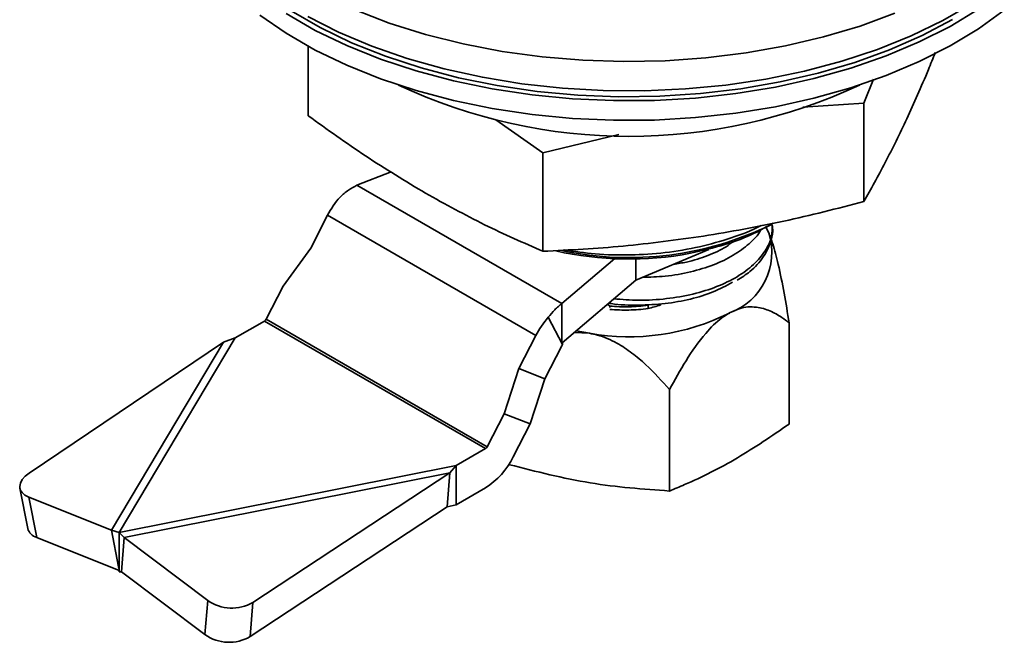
# Model space of a CAD drawing. Header units: millimetres. Extents: x 2485 to 2999, y 1640 to 2004.
# Tile 20 of 32: x 2747 to 2809, y 1770 to 1809. Entities that reach past the tile are written whole.
import ezdxf

# ---------------------------------------------------------------- set-up
doc = ezdxf.new("R2010")
doc.units = ezdxf.units.MM
doc.layers.add('粗实线层', color=7, linetype='Continuous', lineweight=35)

msp = doc.modelspace()

# ---------------------------------------------------------------- linework, layer by layer
at = {"layer": '粗实线层'}
for p, q in [((2765.157, 1806.859), (2765.157, 1802.526)), ((2799.834, 1803.296), (2800.444, 1804.813)), ((2796.022, 1803.047), (2799.834, 1803.296)), ((2799.834, 1803.296), (2799.834, 1797.162)), ((2776.869, 1802.261), (2779.814, 1800.199)), ((2779.814, 1800.199), (2784.554, 1801.356)), ((2779.814, 1800.199), (2779.814, 1794.065)), ((2768.204, 1798.186), (2770.341, 1799.022)), ((2780.998, 1790.8), (2768.204, 1798.186)), ((2765.316, 1794.252), (2766.37, 1796.31)), ((2766.37, 1796.31), (2779.366, 1788.808)), ((2793.723, 1795.576), (2793.906, 1795.212)), ((2763.593, 1791.889), (2765.316, 1794.252)), ((2790.158, 1794.173), (2785.602, 1792.271)), ((2784.292, 1793.605), (2780.998, 1790.8)), ((2785.602, 1793.591), (2785.602, 1792.271)), ((2762.541, 1789.833), (2763.593, 1791.889)), ((2785.602, 1792.271), (2781.009, 1788.359)), ((2780.998, 1790.8), (2780.998, 1788.561)), ((2783.988, 1790.645), (2783.845, 1790.774)), ((2783.988, 1790.645), (2783.988, 1790.55)), ((2786.368, 1790.697), (2786.368, 1790.494)), ((2780.143, 1789.945), (2781.039, 1788.242)), ((2760.606, 1788.658), (2762.432, 1789.712)), ((2776.221, 1781.752), (2762.432, 1789.712)), ((2776.329, 1781.873), (2762.541, 1789.833)), ((2795.173, 1783.285), (2795.173, 1789.608)), ((2753.358, 1776.514), (2760.606, 1788.658)), ((2759.883, 1788.391), (2760.606, 1788.658)), ((2778.312, 1786.749), (2779.366, 1788.808)), ((2781.757, 1788.996), (2782.715, 1788.948)), ((2782.715, 1788.948), (2781.889, 1789.109)), ((2747.742, 1780.221), (2759.883, 1788.391)), ((2759.883, 1788.391), (2752.88, 1776.658)), ((2780.991, 1788.171), (2779.937, 1786.113)), ((2781.039, 1788.242), (2781.024, 1788.284)), ((2778.312, 1786.749), (2777.381, 1783.929)), ((2779.937, 1786.113), (2778.312, 1786.749)), ((2779.937, 1786.113), (2779.006, 1783.292)), ((2787.712, 1779.109), (2787.712, 1785.432)), ((2777.381, 1783.929), (2776.329, 1781.873)), ((2777.381, 1783.929), (2779.006, 1783.292)), ((2779.006, 1783.292), (2777.954, 1781.237)), ((2776.221, 1781.752), (2774.395, 1780.698)), ((2774.395, 1780.698), (2753.358, 1776.514)), ((2774.395, 1780.698), (2774, 1780.241)), ((2774.395, 1780.698), (2774.395, 1778.248)), ((2777.717, 1780.751), (2777.717, 1780.819)), ((2753.676, 1776.198), (2774, 1780.241)), ((2774, 1780.241), (2761.714, 1772.156)), ((2774, 1780.241), (2773.831, 1778.113)), ((2747.168, 1779.28), (2747.661, 1776.77)), ((2776.221, 1779.303), (2774.395, 1778.248)), ((2748.222, 1776.211), (2747.729, 1778.722)), ((2752.88, 1776.658), (2747.729, 1778.722)), ((2773.831, 1778.113), (2774.395, 1778.248)), ((2773.831, 1778.113), (2761.544, 1770.028)), ((2753.328, 1774.377), (2752.88, 1776.658)), ((2753.358, 1776.514), (2752.88, 1776.658)), ((2753.676, 1776.198), (2753.358, 1776.514)), ((2753.358, 1774.064), (2753.358, 1776.514)), ((2753.358, 1774.153), (2748.222, 1776.211)), ((2753.676, 1776.198), (2753.506, 1774.07)), ((2758.89, 1772.279), (2753.676, 1776.198)), ((2753.328, 1774.377), (2753.358, 1774.249)), ((2753.358, 1774.064), (2753.506, 1774.07)), ((2758.72, 1770.151), (2753.506, 1774.07)), ((2758.72, 1770.151), (2758.89, 1772.279)), ((2761.544, 1770.028), (2761.714, 1772.156))]:
    msp.add_line(p, q, dxfattribs=at)
at = {"layer": '粗实线层', "flags": 128}
for points in [[(2762.138, 1808.804), (2763.785, 1807.668), (2765.599, 1806.621), (2767.566, 1805.671), (2769.672, 1804.824), (2771.898, 1804.088), (2774.229, 1803.469), (2776.645, 1802.971), (2779.128, 1802.598), (2781.658, 1802.354), (2784.216, 1802.239), (2786.781, 1802.255), (2789.334, 1802.403), (2791.854, 1802.679), (2794.322, 1803.084), (2796.719, 1803.613), (2799.025, 1804.261), (2801.223, 1805.026), (2803.295, 1805.899), (2805.226, 1806.874), (2806.999, 1807.944), (2808.602, 1809.101)], [(2763.785, 1808.893), (2765.599, 1807.846), (2767.566, 1806.895), (2769.672, 1806.049), (2771.898, 1805.313), (2774.229, 1804.694), (2776.645, 1804.196), (2779.128, 1803.823), (2781.658, 1803.578), (2784.216, 1803.464), (2786.781, 1803.48), (2789.334, 1803.627), (2791.854, 1803.904), (2794.322, 1804.309), (2796.719, 1804.837), (2799.025, 1805.486), (2801.223, 1806.25), (2803.295, 1807.124), (2805.226, 1808.099), (2806.999, 1809.169)], [(2764.092, 1809.07), (2765.905, 1808.023), (2767.873, 1807.075), (2769.98, 1806.232), (2772.209, 1805.502), (2774.543, 1804.89), (2776.962, 1804.401), (2779.448, 1804.04), (2781.98, 1803.808), (2784.537, 1803.709), (2787.1, 1803.742), (2789.647, 1803.908), (2792.158, 1804.204), (2794.613, 1804.63), (2796.992, 1805.181), (2799.276, 1805.853), (2801.447, 1806.64), (2803.486, 1807.536), (2805.378, 1808.535)], [(2765.131, 1808.711), (2767.061, 1807.736), (2769.133, 1806.863), (2771.331, 1806.099), (2773.637, 1805.45), (2776.034, 1804.921), (2778.502, 1804.517), (2781.022, 1804.24), (2783.575, 1804.093), (2786.14, 1804.076), (2788.698, 1804.191), (2791.228, 1804.435), (2793.711, 1804.808), (2796.128, 1805.306), (2798.458, 1805.925), (2800.685, 1806.661), (2802.79, 1807.508), (2804.757, 1808.458), (2806.571, 1809.506)], [(2768.087, 1809.121), (2770.225, 1808.301), (2772.48, 1807.594), (2774.834, 1807.005), (2777.269, 1806.539), (2779.767, 1806.198), (2782.306, 1805.986), (2784.868, 1805.905), (2787.433, 1805.955), (2789.98, 1806.135), (2792.489, 1806.445), (2794.941, 1806.881), (2797.317, 1807.441), (2799.597, 1808.12), (2801.765, 1808.913)], [(2747.729, 1778.722), (2747.485, 1778.848), (2747.305, 1779.007), (2747.194, 1779.19), (2747.158, 1779.391), (2747.198, 1779.604), (2747.312, 1779.818), (2747.496, 1780.027), (2747.742, 1780.221)]]:
    msp.add_lwpolyline(points, dxfattribs=at)
at = {"layer": '粗实线层'}
for centre, radius, start, end in [((2785.178, 1835.171), 33.937, 244.91017, 295.08983), ((2771.179, 1793.858), 5.398, 138.32348, 152.98264), ((2785.164, 1813.912), 20.24, 258.30209, 296.12582), ((2790.075, 1793.995), 4.02, 289.89527, 17.61927), ((2785.183, 1814.67), 21.086, 257.46201, 280.50726), ((2784.175, 1786.356), 5.398, 138.32348, 152.98264), ((2785.182, 1802.65), 13.923, 259.79299, 296.72498), ((2762.275, 1789.963), 0.296, 302.21194, 334.05161), ((2781.291, 1788.018), 0.337, 138.32348, 152.98264), ((2776.063, 1782.003), 0.296, 302.21194, 334.05161), ((2773.697, 1783.308), 4.734, 302.21194, 334.05161), ((2748.437, 1776.989), 0.807, 195.79158, 254.49877), ((2760.397, 1774.398), 2.6, 234.57957, 300.43232), ((2760.227, 1772.27), 2.6, 234.57957, 300.43232)]:
    msp.add_arc(centre, radius, start, end, dxfattribs=at)
for points, knots in [([(2804.293, 1806.466), (2804.15, 1806.107), (2803.56, 1804.624), (2802.966, 1803.32), (2802.516, 1802.333)], [0, 0, 0, 0, 0.242663, 1, 1, 1, 1]), ([(2772.486, 1797.688), (2771.233, 1798.443), (2768.781, 1799.919), (2766.347, 1801.67), (2765.157, 1802.526)], [0, 0, 0, 0, 0.511112, 1, 1, 1, 1]), ([(2802.516, 1802.333), (2802.069, 1801.399), (2801.172, 1799.525), (2800.281, 1797.951), (2799.834, 1797.162)], [0, 0, 0, 0, 0.498791, 1, 1, 1, 1]), ([(2767.147, 1797.447), (2767.233, 1797.525), (2767.405, 1797.681), (2767.757, 1797.947), (2768.027, 1798.092), (2768.204, 1798.186)], [0, 0, 0, 0, 0.256136, 0.512272, 1, 1, 1, 1]), ([(2779.814, 1794.065), (2778.599, 1794.594), (2776.165, 1795.654), (2773.714, 1797.009), (2772.486, 1797.688)], [0, 0, 0, 0, 0.498963, 1, 1, 1, 1]), ([(2799.834, 1797.162), (2798.175, 1796.733), (2794.851, 1795.874), (2791.502, 1795.296), (2789.824, 1795.006)], [0, 0, 0, 0, 0.498963, 1, 1, 1, 1]), ([(2793.425, 1795.679), (2793.411, 1795.671), (2792.865, 1795.355), (2791.577, 1794.886), (2789.589, 1794.309), (2787.465, 1793.953), (2785.267, 1793.807), (2783.138, 1793.856), (2781.792, 1794.058), (2781.159, 1794.153)], [0, 0, 0, 0, 0.004408, 0.175177, 0.341133, 0.511901, 0.677857, 0.848626, 1, 1, 1, 1]), ([(2794.116, 1795.716), (2794.117, 1795.476), (2794.121, 1794.923), (2793.721, 1794.076), (2792.995, 1793.22), (2791.969, 1792.46), (2790.687, 1791.835), (2789.192, 1791.366), (2787.536, 1791.083), (2785.853, 1790.971), (2784.744, 1791.058), (2784.226, 1791.099)], [0, 0, 0, 0, 0.088453, 0.20301, 0.319042, 0.435328, 0.550228, 0.664984, 0.781216, 0.897737, 1, 1, 1, 1]), ([(2785.995, 1792.435), (2786.48, 1792.45), (2787.526, 1792.483), (2789.043, 1792.756), (2790.482, 1793.196), (2791.731, 1793.794), (2792.695, 1794.527), (2793.26, 1795.081), (2793.396, 1795.391), (2793.403, 1795.407)], [0, 0, 0, 0, 0.146297, 0.315366, 0.483037, 0.651089, 0.820984, 0.990878, 1, 1, 1, 1]), ([(2789.028, 1793.938), (2789.75, 1794.106), (2791.147, 1794.43), (2792.881, 1795.089), (2793.796, 1795.607), (2794.182, 1795.825)], [0, 0, 0, 0, 0.382279, 0.739693, 1, 1, 1, 1]), ([(2791.926, 1792.263), (2792.205, 1792.434), (2792.886, 1792.853), (2793.427, 1793.49), (2793.811, 1794.106), (2794.036, 1794.638), (2794.182, 1795.203), (2794.133, 1795.581), (2794.116, 1795.716)], [0, 0, 0, 0, 0.1939039, 0.4724762, 0.5661432, 0.7070514, 0.8954502, 1, 1, 1, 1]), ([(2789.824, 1795.006), (2788.154, 1794.777), (2784.805, 1794.319), (2781.48, 1794.15), (2779.814, 1794.065)], [0, 0, 0, 0, 0.498791, 1, 1, 1, 1]), ([(2795.173, 1789.608), (2795.072, 1790.223), (2794.868, 1791.464), (2794.531, 1793.147), (2794.198, 1794.46), (2793.99, 1794.996), (2793.906, 1795.212)], [0, 0, 0, 0, 0.2956333, 0.5971906, 0.837448, 1, 1, 1, 1]), ([(2787.957, 1793.254), (2788.229, 1793.295), (2788.996, 1793.411), (2790.112, 1793.786), (2791.115, 1794.232), (2791.56, 1794.578), (2791.711, 1794.695)], [0, 0, 0, 0, 0.178973, 0.505291, 0.832355, 1, 1, 1, 1]), ([(2791.644, 1792.128), (2791.254, 1791.919), (2790.473, 1791.501), (2789.029, 1791.057), (2787.444, 1790.772), (2785.773, 1790.687), (2784.567, 1790.711), (2783.964, 1790.817), (2783.907, 1790.827)], [0, 0, 0, 0, 0.194838, 0.389622, 0.58649, 0.783934, 0.97967, 1, 1, 1, 1]), ([(2780.998, 1790.8), (2780.923, 1790.743), (2780.772, 1790.629), (2780.479, 1790.359), (2780.276, 1790.109), (2780.143, 1789.945)], [0, 0, 0, 0, 0.256136, 0.512272, 1, 1, 1, 1]), ([(2783.988, 1790.645), (2784.378, 1790.608), (2784.777, 1790.594), (2785.582, 1790.611), (2785.978, 1790.643), (2786.368, 1790.697)], [0, 0, 0, 0, 0.5, 0.5, 1, 1, 1, 1]), ([(2786.368, 1790.494), (2786.173, 1790.467), (2785.976, 1790.446), (2785.578, 1790.414), (2785.376, 1790.403), (2784.775, 1790.391), (2784.379, 1790.405), (2783.988, 1790.442)], [0, 0, 0, 0, 0.25, 0.25, 0.5, 0.5, 1, 1, 1, 1]), ([(2791.443, 1790.215), (2791.646, 1790.312), (2792.239, 1790.598), (2793.118, 1790.629), (2793.99, 1790.374), (2794.65, 1790.002), (2795.027, 1789.718), (2795.173, 1789.608)], [0, 0, 0, 0, 0.1336177, 0.390402, 0.6209943, 0.8522991, 1, 1, 1, 1]), ([(2787.712, 1785.432), (2788.044, 1786.041), (2788.713, 1787.271), (2789.804, 1788.827), (2790.775, 1789.801), (2791.286, 1790.118), (2791.443, 1790.215)], [0, 0, 0, 0, 0.3283867, 0.6630743, 0.8968655, 1, 1, 1, 1]), ([(2782.715, 1788.948), (2782.88, 1788.915), (2783.466, 1788.798), (2784.389, 1788.39), (2785.383, 1787.728), (2786.515, 1786.77), (2787.236, 1785.965), (2787.712, 1785.432)], [0, 0, 0, 0, 0.0811917, 0.2882741, 0.4679157, 0.6480636, 1, 1, 1, 1]), ([(2781.024, 1788.284), (2781.013, 1788.328), (2780.991, 1788.416), (2780.996, 1788.512), (2780.998, 1788.561)], [0, 0, 0, 0, 0.4901022, 1, 1, 1, 1]), ([(2795.173, 1783.285), (2794.098, 1782.55), (2791.93, 1781.07), (2789.428, 1779.824), (2788.026, 1779.24), (2787.712, 1779.109)], [0, 0, 0, 0, 0.4334028, 0.8732095, 1, 1, 1, 1]), ([(2787.712, 1779.109), (2786.062, 1779.229), (2782.731, 1779.471), (2779.399, 1780.322), (2777.717, 1780.751)], [0, 0, 0, 0, 0.495216, 1, 1, 1, 1])]:
    msp.add_open_spline(points, degree=3, knots=knots, dxfattribs=at)
msp.add_open_spline([(2786.368, 1790.494), (2786.631, 1790.556), (2786.896, 1790.63), (2787.165, 1790.721)], degree=3, dxfattribs=at)

doc.saveas('drawing.dxf')
